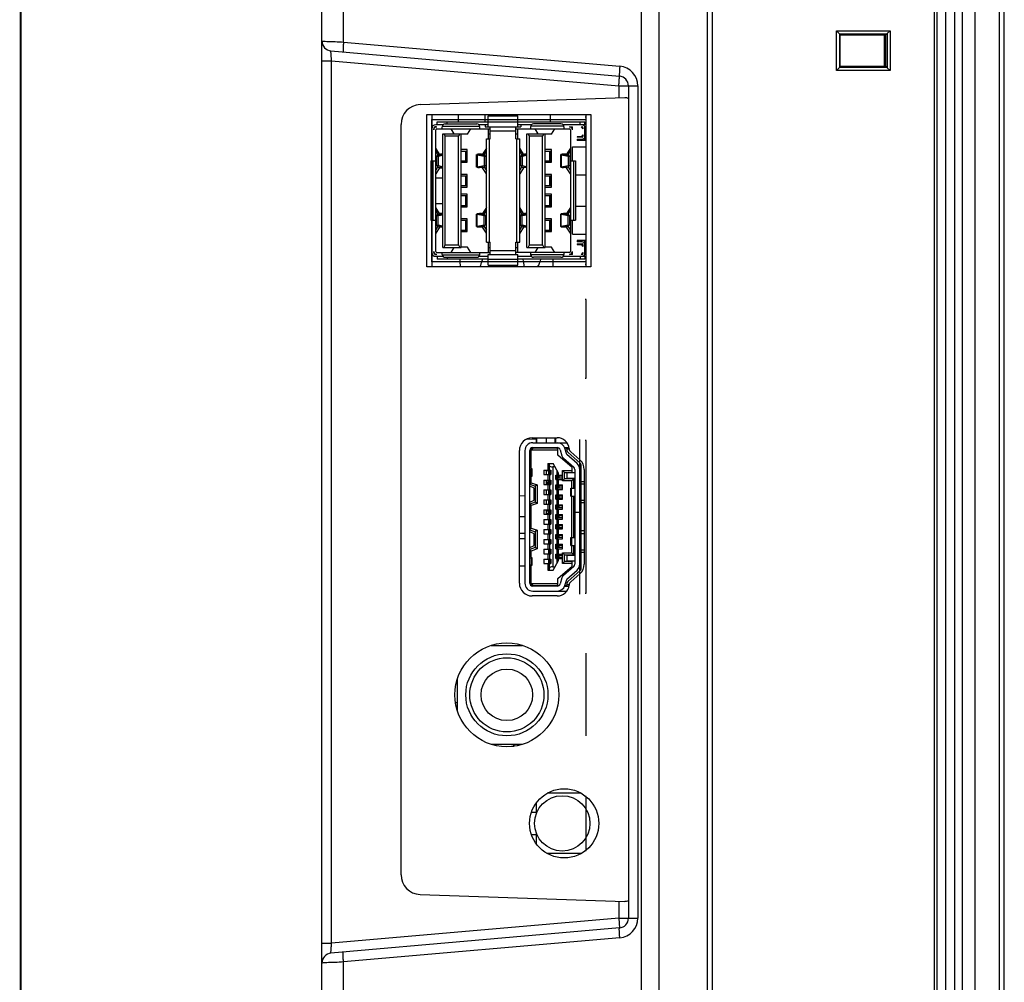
# Model space of a CAD drawing. Header units: millimetres. Extents: x 0 to 1189, y 0 to 841.
# Tile 6 of 37: x 0 to 100, y 498 to 596. Entities that reach past the tile are written whole.
import ezdxf

# ---------------------------------------------------------------- set-up
doc = ezdxf.new("R2010")
doc.units = ezdxf.units.MM
doc.header["$LTSCALE"] = 65.395
doc.layers.get('0').update_dxf_attribs({"linetype": 'CONTINUOUS'})
doc.layers.add('11_COMPONENTS', color=7, linetype='CONTINUOUS')

msp = doc.modelspace()

# ---------------------------------------------------------------- linework, layer by layer
at = {"color": 7, "linetype": 'Continuous', "const_width": 0.2}
msp.add_lwpolyline([(0.1, 0.1), (0.1, 841.1)], dxfattribs=at)
at = {"layer": '11_COMPONENTS', "color": 7, "linetype": 'Continuous'}
for p, q in [((94.557, 382.073), (94.557, 683.073)), ((95.337, 383.602), (95.337, 681.544)), ((96.599, 383.643), (96.599, 681.503)), ((93.657, 384.173), (93.657, 680.973)), ((92.457, 679.174), (92.457, 385.972)), ((92.757, 385.453), (92.757, 679.693)), ((99.056, 386.593), (99.056, 678.553)), ((99.557, 386.593), (99.557, 678.553)), ((69.557, 391.331), (69.557, 673.815)), ((70.057, 391.305), (70.057, 673.842)), ((62.857, 395.583), (62.857, 669.563)), ((64.648, 397.58), (64.648, 667.566)), ((32.743, 593.593), (32.743, 601.573)), ((82.578, 594.732), (88.017, 594.746)), ((82.578, 590.714), (82.578, 594.732)), ((82.888, 594.417), (82.578, 594.732)), ((82.888, 594.417), (87.716, 594.429)), ((82.888, 594.417), (82.911, 594.416)), ((82.911, 591.03), (82.911, 594.416)), ((82.911, 594.416), (82.954, 594.33)), ((87.716, 594.429), (87.557, 594.323)), ((87.717, 594.452), (87.716, 594.429)), ((87.717, 594.452), (88.017, 594.746)), ((87.717, 594.452), (87.717, 590.994)), ((88.017, 594.746), (88.017, 590.701)), ((32.743, 593.593), (60.679, 591.149)), ((82.954, 591.116), (82.954, 594.33)), ((82.954, 594.33), (86.857, 594.33)), ((86.857, 594.323), (86.857, 594.33)), ((86.857, 594.323), (87.557, 594.323)), ((87.457, 591.123), (87.457, 594.323)), ((87.557, 594.323), (87.557, 591.123)), ((31.47, 592.705), (60.645, 590.153)), ((30.557, 591.697), (31.54, 591.697)), ((31.54, 502.449), (31.54, 591.697)), ((31.54, 591.697), (60.575, 589.157)), ((82.888, 591.029), (82.578, 590.714)), ((88.017, 590.701), (82.578, 590.714)), ((82.911, 591.03), (82.888, 591.029)), ((87.716, 591.017), (82.888, 591.029)), ((82.911, 591.03), (82.954, 591.116)), ((86.857, 591.116), (82.954, 591.116)), ((86.857, 591.123), (86.857, 591.116)), ((87.557, 591.123), (86.857, 591.123)), ((87.716, 591.017), (87.557, 591.123)), ((87.716, 591.017), (87.717, 590.994)), ((87.717, 590.994), (88.017, 590.701)), ((60.575, 589.157), (60.575, 587.969)), ((60.575, 589.157), (62.505, 589.157)), ((61.557, 589.157), (61.557, 504.989)), ((62.505, 589.157), (62.505, 504.989)), ((40.488, 587.267), (61.202, 587.991)), ((41.157, 570.873), (41.157, 586.273)), ((41.157, 586.273), (57.757, 586.273)), ((41.657, 571.373), (41.657, 585.773)), ((41.657, 585.773), (57.257, 585.773)), ((41.667, 586.273), (41.667, 581.573)), ((42.217, 585.223), (42.217, 585.523)), ((42.217, 585.523), (47.377, 585.523)), ((43.217, 585.323), (43.217, 585.523)), ((44.319, 586.273), (44.319, 585.523)), ((47.029, 586.273), (47.029, 585.523)), ((47.377, 585.023), (47.377, 586.123)), ((47.377, 586.123), (50.377, 586.123)), ((47.377, 585.523), (50.377, 585.523)), ((47.765, 586.273), (47.765, 586.123)), ((49.257, 586.273), (49.257, 586.123)), ((50.257, 586.273), (50.257, 586.123)), ((50.377, 585.023), (50.377, 586.123)), ((50.377, 585.523), (57.157, 585.523)), ((53.647, 586.273), (53.647, 585.523)), ((56.657, 585.223), (56.657, 585.523)), ((57.157, 585.223), (57.157, 585.523)), ((57.257, 585.973), (57.257, 586.073)), ((57.257, 585.773), (57.257, 571.373)), ((57.757, 586.273), (57.757, 570.873)), ((38.557, 509.377), (38.557, 585.269)), ((41.867, 584.723), (41.867, 584.823)), ((42.804, 585.223), (42.067, 585.223)), ((42.067, 585.023), (42.167, 585.023)), ((42.067, 572.423), (42.067, 584.723)), ((42.167, 584.823), (47.587, 584.823)), ((42.727, 584.823), (42.727, 585.023)), ((42.732, 585.073), (46.523, 585.073)), ((43.027, 585.323), (46.227, 585.323)), ((43.935, 584.323), (43.621, 584.823)), ((45.277, 584.287), (45.614, 584.823)), ((47.377, 585.223), (46.451, 585.223)), ((46.527, 584.823), (46.527, 585.023)), ((47.077, 585.223), (47.077, 585.023)), ((47.077, 585.023), (50.677, 585.023)), ((47.387, 583.793), (47.387, 584.823)), ((47.587, 583.793), (47.587, 585.023)), ((47.587, 584.623), (50.167, 584.623)), ((50.167, 583.793), (50.167, 585.023)), ((50.167, 584.823), (55.587, 584.823)), ((50.367, 583.793), (50.367, 584.823)), ((51.724, 585.223), (50.377, 585.223)), ((50.677, 585.223), (50.677, 585.023)), ((51.647, 585.023), (51.647, 584.823)), ((55.023, 585.073), (51.652, 585.073)), ((54.727, 585.323), (51.947, 585.323)), ((52.435, 584.323), (52.121, 584.823)), ((53.777, 584.287), (54.114, 584.823)), ((57.257, 585.223), (54.951, 585.223)), ((55.027, 585.023), (55.027, 584.823)), ((55.587, 585.023), (55.887, 585.023)), ((55.687, 584.723), (55.687, 572.423)), ((55.887, 584.723), (55.887, 585.023)), ((56.757, 585.023), (56.957, 584.823)), ((56.757, 585.023), (56.857, 585.023)), ((56.957, 584.923), (56.957, 584.823)), ((57.14, 585.023), (57.257, 585.023)), ((57.157, 583.623), (57.157, 585.023)), ((57.257, 584.773), (57.257, 584.873)), ((57.257, 584.773), (57.257, 584.873)), ((57.257, 584.773), (57.257, 584.873)), ((42.787, 572.823), (42.787, 584.323)), ((42.787, 584.323), (44.627, 584.323)), ((43.037, 584.073), (42.912, 584.323)), ((43.037, 573.073), (43.037, 584.073)), ((44.377, 584.073), (43.037, 584.073)), ((44.502, 584.323), (44.377, 584.073)), ((44.377, 573.073), (44.377, 584.073)), ((44.627, 572.823), (44.627, 584.323)), ((45.277, 584.287), (44.627, 584.287)), ((45.272, 584.283), (44.627, 584.283)), ((47.187, 573.353), (47.187, 583.793)), ((47.187, 583.793), (47.587, 583.793)), ((47.387, 584.323), (47.587, 584.323)), ((47.487, 573.353), (47.487, 583.793)), ((50.167, 584.323), (50.367, 584.323)), ((50.167, 583.793), (50.567, 583.793)), ((50.267, 573.353), (50.267, 583.793)), ((50.567, 573.353), (50.567, 583.793)), ((51.287, 572.823), (51.287, 584.323)), ((51.287, 584.323), (53.127, 584.323)), ((51.537, 584.073), (51.412, 584.323)), ((51.537, 573.073), (51.537, 584.073)), ((52.877, 584.073), (51.537, 584.073)), ((53.002, 584.323), (52.877, 584.073)), ((52.877, 573.073), (52.877, 584.073)), ((53.127, 572.823), (53.127, 584.323)), ((53.777, 584.287), (53.127, 584.287)), ((53.772, 584.283), (53.127, 584.283)), ((56.357, 584.023), (56.357, 583.973)), ((56.757, 584.023), (56.357, 584.023)), ((56.857, 583.973), (56.357, 583.973)), ((56.357, 583.773), (56.357, 583.623)), ((56.357, 583.773), (56.857, 583.773)), ((57.257, 583.623), (56.357, 583.623)), ((56.957, 584.223), (56.757, 584.023)), ((56.957, 584.223), (56.957, 584.073)), ((42.455, 582.268), (42.067, 582.875)), ((42.067, 582.561), (42.256, 582.265)), ((45.257, 582.713), (44.627, 582.713)), ((44.627, 582.573), (45.257, 582.573)), ((45.12, 581.573), (45.12, 582.573)), ((45.24, 581.573), (45.24, 582.573)), ((45.257, 581.433), (45.257, 582.713)), ((47.187, 582.875), (46.8, 582.268)), ((46.999, 582.265), (47.187, 582.561)), ((50.955, 582.268), (50.567, 582.875)), ((50.567, 582.561), (50.756, 582.265)), ((53.757, 582.713), (53.127, 582.713)), ((53.127, 582.573), (53.757, 582.573)), ((53.62, 581.573), (53.62, 582.573)), ((53.74, 581.573), (53.74, 582.573)), ((53.757, 581.433), (53.757, 582.713)), ((55.687, 582.875), (55.3, 582.268)), ((55.499, 582.265), (55.687, 582.561)), ((55.887, 581.573), (55.887, 582.983)), ((55.887, 582.983), (57.257, 582.983)), ((41.567, 581.573), (41.567, 575.573)), ((41.567, 581.573), (42.067, 581.573)), ((41.767, 581.573), (41.767, 575.573)), ((42.787, 582.194), (42.134, 582.061)), ((42.134, 582.061), (42.134, 581.095)), ((42.134, 582.061), (42.299, 582.046)), ((42.256, 582.265), (42.256, 582.086)), ((42.299, 582.046), (42.787, 582.145)), ((42.299, 582.046), (42.299, 581.11)), ((42.529, 582.228), (42.529, 582.142)), ((42.529, 582.228), (42.758, 582.225)), ((42.775, 582.252), (42.546, 582.255)), ((42.758, 582.225), (42.758, 582.188)), ((44.627, 581.573), (45.257, 581.573)), ((44.627, 581.433), (45.257, 581.433)), ((46.206, 580.945), (46.206, 582.211)), ((46.257, 582.188), (46.257, 580.968)), ((46.257, 582.188), (46.956, 582.046)), ((47.121, 582.061), (46.422, 582.204)), ((46.709, 582.255), (46.48, 582.252)), ((46.497, 582.225), (46.726, 582.228)), ((46.497, 582.225), (46.497, 582.188)), ((46.726, 582.228), (46.726, 582.142)), ((46.956, 582.046), (47.121, 582.061)), ((46.956, 582.046), (46.956, 581.11)), ((46.999, 582.265), (46.999, 582.086)), ((47.121, 582.061), (47.121, 581.095)), ((51.287, 582.194), (50.634, 582.061)), ((50.634, 582.061), (50.634, 581.095)), ((50.634, 582.061), (50.799, 582.046)), ((50.756, 582.265), (50.756, 582.086)), ((50.799, 582.046), (51.287, 582.145)), ((50.799, 582.046), (50.799, 581.11)), ((51.029, 582.228), (51.029, 582.142)), ((51.029, 582.228), (51.258, 582.225)), ((51.275, 582.252), (51.046, 582.255)), ((51.258, 582.225), (51.258, 582.188)), ((53.127, 581.573), (53.757, 581.573)), ((53.127, 581.433), (53.757, 581.433)), ((54.706, 580.945), (54.706, 582.211)), ((54.757, 582.188), (54.757, 580.968)), ((54.757, 582.188), (55.456, 582.046)), ((55.621, 582.061), (54.922, 582.204)), ((55.209, 582.255), (54.98, 582.252)), ((54.997, 582.225), (55.226, 582.228)), ((54.997, 582.225), (54.997, 582.188)), ((55.226, 582.228), (55.226, 582.142)), ((55.456, 582.046), (55.621, 582.061)), ((55.456, 582.046), (55.456, 581.11)), ((55.499, 582.265), (55.499, 582.086)), ((55.621, 582.061), (55.621, 581.095)), ((55.687, 581.573), (56.187, 581.573)), ((55.987, 581.573), (55.987, 575.573)), ((56.187, 581.573), (56.187, 575.573)), ((42.067, 580.595), (42.256, 580.891)), ((42.455, 580.889), (42.067, 580.281)), ((42.134, 581.095), (42.299, 581.11)), ((42.787, 580.962), (42.134, 581.095)), ((42.256, 581.07), (42.256, 580.891)), ((42.299, 581.11), (42.787, 581.011)), ((42.445, 580.873), (42.787, 580.873)), ((42.529, 581.014), (42.529, 580.928)), ((42.529, 580.928), (42.758, 580.931)), ((42.775, 580.904), (42.546, 580.901)), ((42.758, 580.968), (42.758, 580.931)), ((46.257, 580.968), (46.956, 581.11)), ((47.121, 581.095), (46.422, 580.953)), ((46.709, 580.901), (46.48, 580.904)), ((46.497, 580.968), (46.497, 580.931)), ((46.497, 580.931), (46.726, 580.928)), ((46.726, 581.014), (46.726, 580.928)), ((47.187, 580.281), (46.8, 580.889)), ((46.956, 581.11), (47.121, 581.095)), ((46.999, 581.07), (46.999, 580.891)), ((46.999, 580.891), (47.187, 580.595)), ((50.567, 580.595), (50.756, 580.891)), ((50.955, 580.889), (50.567, 580.281)), ((50.634, 581.095), (50.799, 581.11)), ((51.287, 580.962), (50.634, 581.095)), ((50.756, 581.07), (50.756, 580.891)), ((50.799, 581.11), (51.287, 581.011)), ((51.029, 581.014), (51.029, 580.928)), ((51.029, 580.928), (51.258, 580.931)), ((51.275, 580.904), (51.046, 580.901)), ((51.258, 580.968), (51.258, 580.931)), ((54.757, 580.968), (55.456, 581.11)), ((55.621, 581.095), (54.922, 580.953)), ((55.209, 580.901), (54.98, 580.904)), ((54.997, 580.968), (54.997, 580.931)), ((54.997, 580.931), (55.226, 580.928)), ((55.226, 581.014), (55.226, 580.928)), ((55.687, 580.281), (55.3, 580.889)), ((55.456, 581.11), (55.621, 581.095)), ((55.499, 581.07), (55.499, 580.891)), ((55.499, 580.891), (55.687, 580.595)), ((42.067, 579.873), (42.787, 579.873)), ((45.257, 580.213), (44.627, 580.213)), ((44.627, 580.073), (45.257, 580.073)), ((45.12, 579.073), (45.12, 580.073)), ((45.24, 579.073), (45.24, 580.073)), ((45.257, 578.933), (45.257, 580.213)), ((53.757, 580.213), (53.127, 580.213)), ((53.127, 580.073), (53.757, 580.073)), ((53.62, 579.073), (53.62, 580.073)), ((53.74, 579.073), (53.74, 580.073)), ((53.757, 578.933), (53.757, 580.213)), ((56.187, 580.163), (57.257, 580.163)), ((44.627, 579.073), (45.257, 579.073)), ((44.627, 578.933), (45.257, 578.933)), ((53.127, 579.073), (53.757, 579.073)), ((53.127, 578.933), (53.757, 578.933)), ((45.257, 578.213), (44.627, 578.213)), ((44.627, 578.073), (45.257, 578.073)), ((45.12, 577.073), (45.12, 578.073)), ((45.24, 577.073), (45.24, 578.073)), ((45.257, 576.933), (45.257, 578.213)), ((53.757, 578.213), (53.127, 578.213)), ((53.127, 578.073), (53.757, 578.073)), ((53.62, 577.073), (53.62, 578.073)), ((53.74, 577.073), (53.74, 578.073)), ((53.757, 576.933), (53.757, 578.213)), ((42.067, 577.273), (42.787, 577.273)), ((42.455, 576.258), (42.067, 576.865)), ((42.067, 576.551), (42.256, 576.255)), ((44.627, 577.073), (45.257, 577.073)), ((44.627, 576.933), (45.257, 576.933)), ((47.187, 576.865), (46.8, 576.258)), ((46.999, 576.255), (47.187, 576.551)), ((50.955, 576.258), (50.567, 576.865)), ((50.567, 576.551), (50.756, 576.255)), ((53.127, 577.073), (53.757, 577.073)), ((53.127, 576.933), (53.757, 576.933)), ((55.687, 576.865), (55.3, 576.258)), ((55.499, 576.255), (55.687, 576.551)), ((56.187, 576.983), (57.257, 576.983)), ((41.567, 575.573), (42.067, 575.573)), ((41.667, 575.573), (41.667, 570.873)), ((42.787, 576.184), (42.134, 576.051)), ((42.134, 575.085), (42.134, 576.051)), ((42.134, 576.051), (42.299, 576.036)), ((42.256, 576.076), (42.256, 576.255)), ((42.299, 576.036), (42.787, 576.135)), ((42.299, 575.1), (42.299, 576.036)), ((42.445, 576.273), (42.787, 576.273)), ((42.529, 576.132), (42.529, 576.218)), ((42.529, 576.218), (42.758, 576.215)), ((42.775, 576.242), (42.546, 576.245)), ((42.758, 576.178), (42.758, 576.215)), ((45.257, 575.713), (44.627, 575.713)), ((44.627, 575.573), (45.257, 575.573)), ((45.12, 574.573), (45.12, 575.573)), ((45.24, 574.573), (45.24, 575.573)), ((45.257, 574.433), (45.257, 575.713)), ((46.206, 574.935), (46.206, 576.201)), ((46.257, 574.958), (46.257, 576.178)), ((46.257, 576.178), (46.956, 576.036)), ((47.121, 576.051), (46.422, 576.194)), ((46.709, 576.245), (46.48, 576.242)), ((46.497, 576.215), (46.726, 576.218)), ((46.497, 576.178), (46.497, 576.215)), ((46.726, 576.132), (46.726, 576.218)), ((46.956, 576.036), (47.121, 576.051)), ((46.956, 575.1), (46.956, 576.036)), ((46.999, 576.076), (46.999, 576.255)), ((47.121, 575.085), (47.121, 576.051)), ((51.287, 576.184), (50.634, 576.051)), ((50.634, 575.085), (50.634, 576.051)), ((50.634, 576.051), (50.799, 576.036)), ((50.756, 576.076), (50.756, 576.255)), ((50.799, 576.036), (51.287, 576.135)), ((50.799, 575.1), (50.799, 576.036)), ((51.029, 576.132), (51.029, 576.218)), ((51.029, 576.218), (51.258, 576.215)), ((51.275, 576.242), (51.046, 576.245)), ((51.258, 576.178), (51.258, 576.215)), ((53.757, 575.713), (53.127, 575.713)), ((53.127, 575.573), (53.757, 575.573)), ((53.62, 574.573), (53.62, 575.573)), ((53.74, 574.573), (53.74, 575.573)), ((53.757, 574.433), (53.757, 575.713)), ((54.706, 574.935), (54.706, 576.201)), ((54.757, 574.958), (54.757, 576.178)), ((54.757, 576.178), (55.456, 576.036)), ((55.621, 576.051), (54.922, 576.194)), ((55.209, 576.245), (54.98, 576.242)), ((54.997, 576.215), (55.226, 576.218)), ((54.997, 576.178), (54.997, 576.215)), ((55.226, 576.132), (55.226, 576.218)), ((55.456, 576.036), (55.621, 576.051)), ((55.456, 575.1), (55.456, 576.036)), ((55.499, 576.076), (55.499, 576.255)), ((55.621, 575.085), (55.621, 576.051)), ((55.687, 575.573), (56.187, 575.573)), ((55.887, 574.163), (55.887, 575.573)), ((42.067, 574.585), (42.256, 574.881)), ((42.455, 574.879), (42.067, 574.271)), ((42.134, 575.085), (42.299, 575.1)), ((42.787, 574.952), (42.134, 575.085)), ((42.256, 574.881), (42.256, 575.06)), ((42.299, 575.1), (42.787, 575.001)), ((42.529, 574.918), (42.529, 575.004)), ((42.529, 574.918), (42.758, 574.921)), ((42.775, 574.894), (42.546, 574.891)), ((42.758, 574.921), (42.758, 574.958)), ((44.627, 574.573), (45.257, 574.573)), ((46.257, 574.958), (46.956, 575.1)), ((47.121, 575.085), (46.422, 574.943)), ((46.709, 574.891), (46.48, 574.894)), ((46.497, 574.921), (46.497, 574.958)), ((46.497, 574.921), (46.726, 574.918)), ((46.726, 574.918), (46.726, 575.004)), ((47.187, 574.271), (46.8, 574.879)), ((46.956, 575.1), (47.121, 575.085)), ((46.999, 574.881), (46.999, 575.06)), ((46.999, 574.881), (47.187, 574.585)), ((50.567, 574.585), (50.756, 574.881)), ((50.955, 574.879), (50.567, 574.271)), ((50.634, 575.085), (50.799, 575.1)), ((51.287, 574.952), (50.634, 575.085)), ((50.756, 574.881), (50.756, 575.06)), ((50.799, 575.1), (51.287, 575.001)), ((51.029, 574.918), (51.029, 575.004)), ((51.029, 574.918), (51.258, 574.921)), ((51.275, 574.894), (51.046, 574.891)), ((51.258, 574.921), (51.258, 574.958)), ((53.127, 574.573), (53.757, 574.573)), ((54.757, 574.958), (55.456, 575.1)), ((55.621, 575.085), (54.922, 574.943)), ((55.209, 574.891), (54.98, 574.894)), ((54.997, 574.921), (54.997, 574.958)), ((54.997, 574.921), (55.226, 574.918)), ((55.226, 574.918), (55.226, 575.004)), ((55.687, 574.271), (55.3, 574.879)), ((55.456, 575.1), (55.621, 575.085)), ((55.499, 574.881), (55.499, 575.06)), ((55.499, 574.881), (55.687, 574.585)), ((44.627, 574.433), (45.257, 574.433)), ((53.127, 574.433), (53.757, 574.433)), ((55.887, 574.163), (57.257, 574.163)), ((56.357, 573.523), (56.357, 573.373)), ((57.257, 573.523), (56.357, 573.523)), ((57.157, 572.123), (57.157, 573.523)), ((42.787, 572.823), (44.627, 572.823)), ((42.912, 572.823), (43.037, 573.073)), ((43.037, 573.073), (44.377, 573.073)), ((43.621, 572.323), (43.935, 572.823)), ((44.377, 573.073), (44.502, 572.823)), ((45.272, 572.863), (44.627, 572.863)), ((45.277, 572.859), (44.627, 572.859)), ((45.614, 572.323), (45.277, 572.859)), ((47.187, 573.353), (47.587, 573.353)), ((47.387, 572.323), (47.387, 573.353)), ((47.387, 572.823), (47.587, 572.823)), ((47.587, 572.123), (47.587, 573.353)), ((47.587, 572.523), (50.167, 572.523)), ((50.167, 572.123), (50.167, 573.353)), ((50.167, 573.353), (50.567, 573.353)), ((50.167, 572.823), (50.367, 572.823)), ((50.367, 572.323), (50.367, 573.353)), ((51.287, 572.823), (53.127, 572.823)), ((51.412, 572.823), (51.537, 573.073)), ((51.537, 573.073), (52.877, 573.073)), ((52.121, 572.323), (52.435, 572.823)), ((52.877, 573.073), (53.002, 572.823)), ((53.772, 572.863), (53.127, 572.863)), ((53.777, 572.859), (53.127, 572.859)), ((54.114, 572.323), (53.777, 572.859)), ((56.857, 573.373), (56.357, 573.373)), ((56.357, 573.173), (56.357, 573.123)), ((56.357, 573.173), (56.857, 573.173)), ((56.357, 573.123), (56.757, 573.123)), ((56.757, 573.123), (56.957, 572.923)), ((56.957, 573.073), (56.957, 572.923)), ((41.867, 572.323), (41.867, 572.423)), ((42.167, 572.123), (42.067, 572.123)), ((42.067, 571.923), (42.804, 571.923)), ((42.167, 572.323), (47.587, 572.323)), ((42.217, 571.923), (42.217, 571.623)), ((47.377, 571.623), (42.217, 571.623)), ((42.727, 572.123), (42.727, 572.323)), ((42.732, 572.073), (46.523, 572.073)), ((43.027, 571.823), (46.227, 571.823)), ((43.217, 571.823), (43.217, 571.623)), ((46.451, 571.923), (47.377, 571.923)), ((46.527, 572.123), (46.527, 572.323)), ((47.338, 571.623), (47.377, 571.612)), ((47.377, 571.023), (47.377, 572.123)), ((47.377, 572.123), (50.377, 572.123)), ((47.377, 571.623), (50.377, 571.623)), ((55.587, 572.323), (50.167, 572.323)), ((50.377, 571.023), (50.377, 572.123)), ((50.377, 571.923), (51.724, 571.923)), ((57.157, 571.623), (50.377, 571.623)), ((51.647, 572.323), (51.647, 572.123)), ((55.023, 572.073), (51.652, 572.073)), ((54.727, 571.823), (51.947, 571.823)), ((53.957, 570.873), (53.957, 571.623)), ((54.951, 571.923), (57.257, 571.923)), ((55.027, 572.323), (55.027, 572.123)), ((55.887, 572.123), (55.587, 572.123)), ((55.887, 572.123), (55.887, 572.423)), ((56.657, 571.923), (56.657, 571.623)), ((56.957, 572.323), (56.757, 572.123)), ((56.857, 572.123), (56.757, 572.123)), ((56.957, 572.323), (56.957, 572.223)), ((57.257, 572.123), (57.14, 572.123)), ((57.157, 571.923), (57.157, 571.623)), ((57.257, 572.273), (57.257, 572.373)), ((57.257, 572.273), (57.257, 572.373)), ((57.257, 572.273), (57.257, 572.373)), ((57.757, 570.873), (41.157, 570.873)), ((57.257, 571.373), (41.657, 571.373)), ((47.377, 571.023), (50.377, 571.023)), ((57.257, 571.073), (57.257, 571.173)), ((57.257, 567.523), (57.257, 567.623)), ((57.257, 559.523), (57.257, 559.623)), ((51.827, 553.573), (54.357, 553.573)), ((54.157, 553.073), (54.157, 553.573)), ((54.207, 553.073), (54.207, 553.573)), ((51.244, 553.434), (52.257, 553.452)), ((51.877, 553.073), (55.331, 553.073)), ((51.877, 552.573), (54.356, 552.573)), ((52.787, 552.523), (52.787, 552.573)), ((53.467, 552.523), (53.467, 552.573)), ((53.477, 552.523), (53.477, 552.573)), ((54.477, 552.547), (54.477, 552.523)), ((55.097, 552.573), (55.54, 552.573)), ((55.36, 552.234), (55.307, 552.573)), ((56.627, 553.261), (56.627, 553.386)), ((57.257, 553.273), (57.257, 553.373)), ((50.527, 538.873), (50.527, 552.273)), ((51.077, 552.273), (51.077, 538.873)), ((51.577, 552.273), (51.877, 552.523)), ((51.577, 538.873), (51.577, 552.273)), ((51.727, 552.323), (51.687, 552.364)), ((54.521, 552.523), (51.712, 552.523)), ((51.727, 550.502), (51.727, 552.323)), ((54.427, 552.323), (51.727, 552.323)), ((54.327, 552.523), (54.427, 552.423)), ((54.427, 551.823), (54.427, 552.423)), ((55.877, 550.573), (54.427, 551.823)), ((54.643, 552.361), (54.832, 551.747)), ((55.315, 552.523), (55.121, 552.523)), ((55.31, 551.894), (55.121, 552.508)), ((56.356, 550.963), (55.324, 551.871)), ((55.553, 552.423), (55.331, 552.423)), ((55.442, 552.085), (56.673, 551.003)), ((55.721, 552.144), (56.636, 551.338)), ((51.76, 550.468), (51.586, 550.648)), ((53.407, 550.973), (53.407, 550.298)), ((53.407, 550.973), (53.957, 550.973)), ((53.557, 550.298), (53.557, 550.973)), ((53.907, 550.623), (53.907, 540.523)), ((54.147, 550.623), (53.907, 550.623)), ((54.487, 549.997), (53.957, 550.973)), ((54.994, 551.495), (56.026, 550.588)), ((55.877, 550.073), (55.877, 550.573)), ((56.757, 540.331), (56.757, 550.815)), ((51.577, 550.399), (51.732, 550.419)), ((51.577, 549.747), (51.732, 549.727)), ((51.76, 549.678), (51.586, 549.498)), ((51.727, 549.031), (51.727, 549.645)), ((51.732, 549.727), (51.732, 550.419)), ((51.827, 549.701), (51.827, 550.445)), ((52.997, 550.298), (52.997, 549.848)), ((52.997, 550.298), (53.697, 550.298)), ((52.997, 549.848), (53.697, 549.848)), ((53.257, 550.273), (53.497, 550.273)), ((53.407, 549.848), (53.407, 549.298)), ((53.497, 549.848), (53.497, 550.298)), ((53.557, 549.848), (53.557, 549.298)), ((53.586, 549.848), (53.586, 550.298)), ((53.655, 549.848), (53.655, 550.298)), ((53.667, 549.848), (53.667, 550.298)), ((53.697, 550.298), (53.697, 549.848)), ((54.197, 549.798), (54.197, 549.348)), ((54.197, 549.798), (54.897, 549.798)), ((54.227, 549.348), (54.227, 549.798)), ((54.24, 549.348), (54.24, 549.798)), ((54.309, 549.348), (54.309, 549.798)), ((54.337, 549.798), (54.337, 550.273)), ((54.397, 549.348), (54.397, 549.798)), ((54.897, 549.673), (54.397, 549.673)), ((54.487, 549.798), (54.487, 549.997)), ((54.552, 549.473), (54.552, 549.673)), ((54.877, 549.798), (54.877, 550.273)), ((54.877, 550.273), (55.077, 550.073)), ((54.877, 550.273), (55.877, 550.273)), ((54.897, 549.348), (54.897, 549.798)), ((55.077, 549.423), (55.077, 550.073)), ((55.077, 550.073), (55.877, 550.073)), ((55.327, 550.023), (55.327, 549.473)), ((56.127, 550.023), (55.327, 550.023)), ((56.127, 550.362), (56.127, 546.023)), ((57.077, 550.363), (57.077, 540.784)), ((51.577, 548.926), (51.727, 549.031)), ((51.577, 548.873), (52.127, 548.673)), ((52.027, 548.473), (51.577, 548.673)), ((51.727, 549.031), (52.327, 548.813)), ((52.327, 548.813), (52.127, 548.673)), ((52.127, 548.673), (52.127, 547.073)), ((52.327, 548.813), (52.327, 546.933)), ((52.997, 549.298), (52.997, 548.848)), ((52.997, 549.298), (53.697, 549.298)), ((52.997, 548.848), (53.697, 548.848)), ((53.257, 549.273), (53.497, 549.273)), ((53.257, 549.123), (53.497, 549.123)), ((53.257, 548.971), (53.497, 548.971)), ((53.407, 548.848), (53.407, 548.298)), ((53.497, 548.848), (53.497, 549.298)), ((53.557, 548.848), (53.557, 548.298)), ((53.586, 548.848), (53.586, 549.298)), ((53.655, 548.848), (53.655, 549.298)), ((53.667, 548.848), (53.667, 549.298)), ((53.697, 549.298), (53.697, 548.848)), ((54.197, 549.348), (54.897, 549.348)), ((54.197, 548.798), (54.197, 548.348)), ((54.197, 548.798), (54.897, 548.798)), ((54.227, 548.348), (54.227, 548.798)), ((54.24, 548.348), (54.24, 548.798)), ((54.309, 548.348), (54.309, 548.798)), ((54.337, 548.798), (54.337, 549.348)), ((54.897, 549.473), (54.397, 549.473)), ((54.397, 548.348), (54.397, 548.798)), ((54.897, 548.673), (54.397, 548.673)), ((54.487, 548.798), (54.487, 549.348)), ((54.552, 548.473), (54.552, 548.673)), ((55.077, 549.423), (54.877, 549.223)), ((54.877, 549.223), (54.877, 549.348)), ((55.827, 549.223), (54.877, 549.223)), ((54.897, 548.348), (54.897, 548.798)), ((56.027, 549.423), (55.077, 549.423)), ((55.327, 549.473), (56.127, 549.473)), ((55.827, 549.223), (56.027, 549.423)), ((55.827, 548.473), (55.827, 549.223)), ((56.027, 548.473), (56.027, 549.423)), ((56.757, 549.148), (57.077, 549.148)), ((56.757, 548.898), (57.077, 548.898)), ((50.527, 547.725), (51.077, 547.715)), ((52.027, 547.273), (52.027, 548.473)), ((52.997, 548.298), (52.997, 547.848)), ((52.997, 548.298), (53.697, 548.298)), ((52.997, 547.848), (53.697, 547.848)), ((53.407, 547.848), (53.407, 547.298)), ((53.497, 547.848), (53.497, 548.298)), ((53.557, 547.848), (53.557, 547.298)), ((53.586, 547.848), (53.586, 548.298)), ((53.655, 547.848), (53.655, 548.298)), ((53.667, 547.848), (53.667, 548.298)), ((53.697, 548.298), (53.697, 547.848)), ((54.197, 548.348), (54.897, 548.348)), ((54.197, 547.798), (54.197, 547.348)), ((54.197, 547.798), (54.897, 547.798)), ((54.227, 547.348), (54.227, 547.798)), ((54.24, 547.348), (54.24, 547.798)), ((54.309, 547.348), (54.309, 547.798)), ((54.337, 547.798), (54.337, 548.348)), ((54.897, 548.473), (54.397, 548.473)), ((54.397, 547.348), (54.397, 547.798)), ((54.897, 547.673), (54.397, 547.673)), ((54.487, 547.798), (54.487, 548.348)), ((54.552, 547.473), (54.552, 547.673)), ((54.897, 547.348), (54.897, 547.798)), ((55.727, 547.673), (55.727, 548.473)), ((55.728, 548.473), (56.127, 548.473)), ((55.728, 547.673), (56.127, 547.673)), ((55.802, 547.673), (55.802, 548.473)), ((55.827, 543.473), (55.827, 547.673)), ((56.027, 543.473), (56.027, 547.673)), ((51.577, 547.073), (52.027, 547.273)), ((52.127, 547.073), (51.577, 546.873)), ((51.727, 546.715), (51.577, 546.82)), ((52.327, 546.933), (51.727, 546.715)), ((51.727, 544.431), (51.727, 546.715)), ((52.327, 546.933), (52.127, 547.073)), ((52.997, 547.298), (52.997, 546.848)), ((52.997, 547.298), (53.697, 547.298)), ((52.997, 546.848), (53.697, 546.848)), ((53.407, 546.848), (53.407, 546.298)), ((53.497, 546.848), (53.497, 547.298)), ((53.557, 546.848), (53.557, 546.298)), ((53.586, 546.848), (53.586, 547.298)), ((53.655, 546.848), (53.655, 547.298)), ((53.667, 546.848), (53.667, 547.298)), ((53.697, 547.298), (53.697, 546.848)), ((54.197, 547.348), (54.897, 547.348)), ((54.197, 546.798), (54.197, 546.348)), ((54.197, 546.798), (54.897, 546.798)), ((54.227, 546.348), (54.227, 546.798)), ((54.24, 546.348), (54.24, 546.798)), ((54.309, 546.348), (54.309, 546.798)), ((54.337, 546.798), (54.337, 547.348)), ((54.897, 547.473), (54.397, 547.473)), ((54.397, 546.348), (54.397, 546.798)), ((54.897, 546.673), (54.397, 546.673)), ((54.487, 546.798), (54.487, 547.348)), ((54.552, 546.473), (54.552, 546.673)), ((54.897, 546.348), (54.897, 546.798)), ((56.757, 547.248), (57.077, 547.248)), ((57.077, 546.998), (56.757, 546.998)), ((52.997, 546.298), (52.997, 545.848)), ((52.997, 546.298), (53.697, 546.298)), ((52.997, 545.848), (53.697, 545.848)), ((53.257, 546.223), (53.497, 546.223)), ((53.257, 546.173), (53.497, 546.173)), ((53.257, 545.948), (53.497, 545.948)), ((53.407, 545.848), (53.407, 545.298)), ((53.497, 545.848), (53.497, 546.298)), ((53.557, 545.848), (53.557, 545.298)), ((53.586, 545.848), (53.586, 546.298)), ((53.655, 545.848), (53.655, 546.298)), ((53.667, 545.848), (53.667, 546.298)), ((53.697, 546.298), (53.697, 545.848)), ((54.197, 546.348), (54.897, 546.348)), ((54.197, 545.798), (54.197, 545.348)), ((54.197, 545.798), (54.897, 545.798)), ((54.227, 545.348), (54.227, 545.798)), ((54.24, 545.348), (54.24, 545.798)), ((54.309, 545.348), (54.309, 545.798)), ((54.337, 545.798), (54.337, 546.348)), ((54.897, 546.473), (54.397, 546.473)), ((54.397, 545.348), (54.397, 545.798)), ((54.397, 545.773), (54.897, 545.773)), ((54.897, 545.673), (54.397, 545.673)), ((54.487, 545.798), (54.487, 546.348)), ((54.552, 545.473), (54.552, 545.673)), ((54.897, 545.348), (54.897, 545.798)), ((56.627, 546.023), (56.127, 546.023)), ((56.127, 546.013), (56.127, 540.784)), ((56.627, 546.013), (56.127, 546.013)), ((51.077, 545.573), (50.527, 545.573)), ((52.997, 545.298), (52.997, 544.848)), ((52.997, 545.298), (53.697, 545.298)), ((52.997, 544.848), (53.697, 544.848)), ((53.407, 544.848), (53.407, 544.298)), ((53.497, 544.848), (53.497, 545.298)), ((53.557, 544.848), (53.557, 544.298)), ((53.586, 544.848), (53.586, 545.298)), ((53.655, 544.848), (53.655, 545.298)), ((53.667, 544.848), (53.667, 545.298)), ((53.697, 545.298), (53.697, 544.848)), ((54.197, 545.348), (54.897, 545.348)), ((54.197, 544.798), (54.197, 544.348)), ((54.197, 544.798), (54.897, 544.798)), ((54.227, 544.348), (54.227, 544.798)), ((54.24, 544.348), (54.24, 544.798)), ((54.309, 544.348), (54.309, 544.798)), ((54.337, 544.798), (54.337, 545.348)), ((54.897, 545.473), (54.397, 545.473)), ((54.397, 544.348), (54.397, 544.798)), ((54.897, 544.673), (54.397, 544.673)), ((54.487, 544.798), (54.487, 545.348)), ((54.552, 544.473), (54.552, 544.673)), ((54.897, 544.348), (54.897, 544.798)), ((51.077, 543.898), (50.527, 543.898)), ((51.577, 544.326), (51.727, 544.431)), ((51.577, 544.273), (52.127, 544.073)), ((52.027, 543.873), (51.577, 544.073)), ((51.727, 544.431), (52.327, 544.213)), ((52.027, 542.673), (52.027, 543.873)), ((52.327, 544.213), (52.127, 544.073)), ((52.127, 544.073), (52.127, 542.473)), ((52.327, 544.213), (52.327, 542.333)), ((52.997, 544.298), (52.997, 543.848)), ((52.997, 544.298), (53.697, 544.298)), ((52.997, 543.848), (53.697, 543.848)), ((53.407, 543.848), (53.407, 543.298)), ((53.497, 543.848), (53.497, 544.298)), ((53.557, 543.848), (53.557, 543.298)), ((53.586, 543.848), (53.586, 544.298)), ((53.655, 543.848), (53.655, 544.298)), ((53.667, 543.848), (53.667, 544.298)), ((53.697, 544.298), (53.697, 543.848)), ((54.197, 544.348), (54.897, 544.348)), ((54.197, 543.798), (54.197, 543.348)), ((54.197, 543.798), (54.897, 543.798)), ((54.227, 543.348), (54.227, 543.798)), ((54.24, 543.348), (54.24, 543.798)), ((54.309, 543.348), (54.309, 543.798)), ((54.337, 543.798), (54.337, 544.348)), ((54.897, 544.473), (54.397, 544.473)), ((54.397, 543.348), (54.397, 543.798)), ((54.897, 543.673), (54.397, 543.673)), ((54.487, 543.798), (54.487, 544.348)), ((54.552, 543.473), (54.552, 543.673)), ((54.897, 543.348), (54.897, 543.798)), ((57.077, 544.148), (56.757, 544.148)), ((56.757, 543.898), (57.077, 543.898)), ((50.527, 543.398), (51.077, 543.398)), ((51.577, 542.473), (52.027, 542.673)), ((52.997, 543.298), (52.997, 542.848)), ((52.997, 543.298), (53.697, 543.298)), ((52.997, 542.848), (53.697, 542.848)), ((53.407, 542.848), (53.407, 542.298)), ((53.497, 542.848), (53.497, 543.298)), ((53.557, 542.848), (53.557, 542.298)), ((53.586, 542.848), (53.586, 543.298)), ((53.655, 542.848), (53.655, 543.298)), ((53.667, 542.848), (53.667, 543.298)), ((53.697, 543.298), (53.697, 542.848)), ((54.197, 543.348), (54.897, 543.348)), ((54.197, 542.798), (54.197, 542.348)), ((54.197, 542.798), (54.897, 542.798)), ((54.227, 542.348), (54.227, 542.798)), ((54.24, 542.348), (54.24, 542.798)), ((54.309, 542.348), (54.309, 542.798)), ((54.337, 542.798), (54.337, 543.348)), ((54.897, 543.473), (54.397, 543.473)), ((54.397, 542.348), (54.397, 542.798)), ((54.897, 542.673), (54.397, 542.673)), ((54.487, 542.798), (54.487, 543.348)), ((54.552, 542.473), (54.552, 542.673)), ((54.897, 542.348), (54.897, 542.798)), ((55.727, 542.673), (55.727, 543.473)), ((55.728, 543.473), (56.127, 543.473)), ((55.728, 542.673), (56.127, 542.673)), ((55.802, 543.473), (55.802, 542.673)), ((55.827, 541.923), (55.827, 542.673)), ((56.027, 541.723), (56.027, 542.673)), ((52.127, 542.473), (51.577, 542.273)), ((51.727, 542.115), (51.577, 542.22)), ((51.76, 541.468), (51.586, 541.648)), ((52.327, 542.333), (51.727, 542.115)), ((51.727, 541.502), (51.727, 542.115)), ((52.327, 542.333), (52.127, 542.473)), ((52.997, 542.298), (52.997, 541.848)), ((52.997, 542.298), (53.697, 542.298)), ((52.997, 541.848), (53.697, 541.848)), ((53.407, 541.848), (53.407, 541.298)), ((53.497, 541.848), (53.497, 542.298)), ((53.557, 541.848), (53.557, 541.298)), ((53.586, 541.848), (53.586, 542.298)), ((53.655, 541.848), (53.655, 542.298)), ((53.667, 541.848), (53.667, 542.298)), ((53.697, 542.298), (53.697, 541.848)), ((54.197, 542.348), (54.897, 542.348)), ((54.197, 541.798), (54.197, 541.348)), ((54.197, 541.798), (54.897, 541.798)), ((54.227, 541.348), (54.227, 541.798)), ((54.24, 541.348), (54.24, 541.798)), ((54.309, 541.348), (54.309, 541.798)), ((54.337, 541.798), (54.337, 542.348)), ((54.897, 542.473), (54.397, 542.473)), ((54.397, 541.348), (54.397, 541.798)), ((54.897, 541.673), (54.397, 541.673)), ((54.487, 541.798), (54.487, 542.348)), ((54.552, 541.473), (54.552, 541.673)), ((54.877, 541.798), (54.877, 541.923)), ((54.877, 541.923), (55.077, 541.723)), ((54.877, 541.923), (55.827, 541.923)), ((54.897, 541.348), (54.897, 541.798)), ((55.077, 541.073), (55.077, 541.723)), ((55.077, 541.723), (56.027, 541.723)), ((55.327, 541.673), (55.327, 541.123)), ((56.127, 541.673), (55.327, 541.673)), ((55.827, 541.923), (56.027, 541.723)), ((56.757, 542.248), (57.077, 542.248)), ((56.757, 541.998), (57.077, 541.998)), ((51.577, 541.399), (51.732, 541.419)), ((51.577, 540.747), (51.732, 540.727)), ((51.76, 540.678), (51.586, 540.498)), ((51.727, 538.823), (51.727, 540.645)), ((51.732, 541.419), (51.732, 540.727)), ((51.827, 540.701), (51.827, 541.445)), ((52.997, 541.298), (52.997, 540.848)), ((52.997, 541.298), (53.697, 541.298)), ((52.997, 540.848), (53.697, 540.848)), ((53.407, 540.848), (53.407, 540.173)), ((53.497, 540.848), (53.497, 541.298)), ((53.557, 540.173), (53.557, 540.848)), ((53.586, 540.848), (53.586, 541.298)), ((53.655, 540.848), (53.655, 541.298)), ((53.667, 540.848), (53.667, 541.298)), ((53.697, 541.298), (53.697, 540.848)), ((53.957, 540.173), (54.487, 541.149)), ((54.197, 541.348), (54.897, 541.348)), ((54.337, 540.873), (54.337, 541.348)), ((54.897, 541.473), (54.397, 541.473)), ((54.487, 541.149), (54.487, 541.348)), ((54.877, 540.873), (54.877, 541.348)), ((54.877, 540.873), (55.077, 541.073)), ((55.877, 540.873), (54.877, 540.873)), ((55.877, 541.073), (55.077, 541.073)), ((55.327, 541.123), (56.127, 541.123)), ((55.877, 540.573), (55.877, 541.073)), ((51.077, 540.573), (50.527, 540.573)), ((53.407, 540.173), (53.957, 540.173)), ((53.907, 540.523), (54.147, 540.523)), ((54.427, 539.323), (55.877, 540.573)), ((56.026, 540.558), (54.994, 539.651)), ((55.324, 539.275), (56.356, 540.183)), ((56.673, 540.143), (55.442, 539.061)), ((56.636, 539.808), (55.721, 539.002)), ((51.877, 538.623), (51.577, 538.873)), ((51.687, 538.782), (51.727, 538.823)), ((51.712, 538.623), (54.521, 538.623)), ((51.727, 538.823), (54.427, 538.823)), ((52.787, 538.623), (52.787, 538.573)), ((53.467, 538.623), (53.467, 538.573)), ((53.477, 538.573), (53.477, 538.623)), ((54.427, 538.723), (54.327, 538.623)), ((54.427, 538.723), (54.427, 539.323)), ((54.477, 538.623), (54.477, 538.599)), ((54.832, 539.4), (54.643, 538.785)), ((55.121, 538.638), (55.31, 539.253)), ((55.121, 538.623), (55.315, 538.623)), ((55.307, 538.573), (55.36, 538.912)), ((55.331, 538.723), (55.553, 538.723)), ((54.356, 538.573), (51.877, 538.573)), ((51.877, 538.073), (55.331, 538.073)), ((55.097, 538.573), (55.54, 538.573)), ((56.627, 537.761), (56.627, 537.886)), ((57.257, 537.773), (57.257, 537.873)), ((54.357, 537.573), (51.827, 537.573)), ((47.663, 532.573), (50.852, 532.573)), ((57.257, 531.773), (57.257, 531.673)), ((57.257, 530.773), (57.257, 530.673)), ((44.257, 525.979), (44.257, 529.167)), ((44.257, 526.748), (44.075, 526.748)), ((44.18, 526.248), (44.257, 526.248)), ((47.663, 522.573), (50.852, 522.573)), ((49.792, 522.373), (49.952, 522.373)), ((50.399, 522.45), (50.399, 522.573)), ((50.575, 522.493), (50.575, 522.573)), ((56.771, 517.623), (53.344, 517.623)), ((57.257, 517.273), (57.257, 517.373)), ((52.257, 515.613), (52.257, 516.672)), ((51.746, 515.703), (52.259, 515.694)), ((51.746, 513.443), (52.259, 513.452)), ((52.257, 512.474), (52.257, 513.533)), ((57.257, 511.773), (57.257, 511.873)), ((56.771, 511.523), (53.344, 511.523)), ((40.488, 507.379), (61.202, 506.655)), ((60.575, 506.677), (60.575, 504.989)), ((60.575, 504.989), (31.54, 502.449)), ((60.575, 504.989), (62.505, 504.989)), ((60.645, 503.993), (31.47, 501.441)), ((60.679, 502.997), (32.743, 500.553)), ((30.557, 502.449), (31.54, 502.449)), ((32.743, 496.51), (32.743, 500.553))]:
    msp.add_line(p, q, dxfattribs=at)
at = {"layer": '11_COMPONENTS', "linetype": 'Continuous'}
msp.add_line((30.557, 466.443), (30.557, 598.774), dxfattribs=at)
at = {"layer": '11_COMPONENTS', "color": 7, "linetype": 'Continuous'}
for points, const_width in [([(57.257, 586.273), (57.257, 585.773)], 0.149), ([(57.257, 571.373), (57.257, 570.873)], 0.149), ([(57.257, 559.573), (57.257, 567.573)], 0.119), ([(52.257, 553.573), (52.257, 553.073)], 0.149), ([(53.257, 553.573), (53.257, 553.073)], 0.149), ([(52.257, 552.573), (52.257, 552.523)], 0.149), ([(56.627, 537.823), (56.627, 553.323)], 0.149), ([(57.257, 537.823), (57.257, 553.323)], 0.119), ([(53.257, 550.298), (53.257, 549.848)], 0.149), ([(53.257, 549.298), (53.257, 548.848)], 0.149), ([(53.257, 548.298), (53.257, 547.848)], 0.149), ([(53.257, 547.298), (53.257, 546.848)], 0.149), ([(53.257, 546.298), (53.257, 545.848)], 0.149), ([(57.257, 523.423), (57.257, 531.723)], 0.119), ([(57.257, 517.295), (57.257, 516.015)], 0.149), ([(57.257, 517.295), (57.257, 517.323)], 0.119), ([(57.257, 513.131), (57.257, 516.015)], 0.119), ([(57.257, 513.131), (57.257, 511.851)], 0.149), ([(57.257, 511.823), (57.257, 511.851)], 0.119)]:
    msp.add_lwpolyline(points, dxfattribs=dict(at, const_width=const_width))
for centre, radius in [((49.257, 527.573), 5.25), ((49.257, 527.573), 4.15), ((49.257, 527.573), 3.75), ((49.257, 527.573), 2.6), ((55.057, 514.573), 3.5), ((54.857, 514.573), 2.8)]:
    msp.add_circle(centre, radius, dxfattribs=at)
for centre, radius, start, end in [((31.557, 593.702), 1, 180, 265), ((60.505, 589.157), 2, 0.00001, 84.99999), ((60.557, 589.157), 1, 0, 85), ((40.557, 585.269), 2, 92, 180), ((42.067, 584.823), 0.4, 90, 180), ((42.167, 584.723), 0.3, 90, 180), ((42.067, 584.823), 0.2, 90, 180), ((42.167, 584.723), 0.1, 90, 180), ((43.027, 585.023), 0.3, 90, 180), ((46.227, 585.023), 0.3, 0, 90), ((51.947, 585.023), 0.3, 90, 180), ((54.727, 585.023), 0.3, 0, 90), ((55.587, 584.723), 0.3, 0, 90), ((55.587, 584.723), 0.1, 0, 90), ((56.857, 584.923), 0.3, 0, 90), ((56.857, 584.923), 0.1, 0, 90), ((56.857, 584.073), 0.3, 270, 0), ((56.857, 584.073), 0.1, 270, 0), ((56.857, 573.073), 0.3, 0, 90), ((56.857, 573.073), 0.1, 0, 90), ((42.067, 572.323), 0.4, 180, 270), ((42.167, 572.423), 0.3, 180, 270), ((42.067, 572.323), 0.2, 180, 270), ((42.167, 572.423), 0.1, 180, 270), ((43.027, 572.123), 0.3, 180, 270), ((-14.707, 567.053), 59.409, 3.68538, 4.41121), ((46.227, 572.123), 0.3, 270, 0), ((11.454, 564.946), 40.01, 8.51851, 9.60588), ((51.947, 572.123), 0.3, 180, 270), ((50.757, 572.065), 2, 323.38348, 347.21705), ((54.727, 572.123), 0.3, 270, 0), ((55.587, 572.423), 0.3, 270, 0), ((55.587, 572.423), 0.1, 270, 0), ((56.857, 572.223), 0.3, 270, 0), ((56.857, 572.223), 0.1, 270, 0), ((42.459, 574.065), 5.838, 326.85535, 328.25565), ((42.416, 574.092), 5.889, 328.254, 328.5907), ((51.827, 552.273), 1.3, 90, 180), ((54.357, 552.373), 1.2, 4.94071, 90), ((51.877, 552.273), 0.8, 90, 180), ((51.877, 552.273), 0.3, 90, 180), ((54.356, 552.273), 0.8, 17.10273, 90), ((54.356, 552.273), 0.3, 17.10273, 90), ((55.357, 551.908), 0.55, 197.10273, 228.65222), ((55.357, 551.908), 0.05, 197.10273, 228.65222), ((55.607, 552.273), 0.25, 188.8958, 228.65222), ((56.051, 552.519), 0.5, 184.94071, 228.651), ((55.827, 550.362), 0.3, 0, 48.65222), ((55.827, 550.362), 0.8, 0, 48.65222), ((55.777, 550.363), 1.3, 0, 48.651), ((56.507, 550.815), 0.25, 0, 48.65222), ((55.827, 540.784), 0.3, 311.34778, 0), ((55.827, 540.784), 0.8, 311.34778, 0), ((55.777, 540.784), 1.3, 311.349, 0), ((55.357, 539.238), 0.55, 131.34778, 162.89727), ((56.507, 540.331), 0.25, 311.34778, 0), ((51.827, 538.873), 1.3, 180, 270), ((51.877, 538.873), 0.8, 180, 270), ((51.877, 538.873), 0.3, 180, 270), ((54.356, 538.873), 0.3, 270, 342.89727), ((54.356, 538.873), 0.8, 270, 342.89727), ((54.357, 538.773), 1.2, 270, 355.05929), ((55.357, 539.238), 0.05, 131.34778, 162.89727), ((55.607, 538.873), 0.25, 131.34778, 171.1042), ((56.051, 538.627), 0.5, 131.349, 175.05929), ((55.682, 522.773), 5.745, 181.9952, 184.0131), ((55.682, 522.773), 5.74, 181.99671, 184.00983), ((40.557, 509.377), 2, 180, 268), ((60.557, 504.989), 1, 275, 0), ((60.505, 504.989), 2, 275.00001, 359.99999), ((31.557, 500.445), 1, 95, 180)]:
    msp.add_arc(centre, radius, start, end, dxfattribs=at)
for centre, major_axis, ratio, start_param, end_param in [((45.272, 584.881), (0, 0.599), 0.077043, -3.141593, -3.01942), ((53.772, 584.881), (0, 0.599), 0.077043, -3.141593, -3.01942), ((42.555, 582.269), (0.3, 0), 0.137212, -3.054326, -1.658063), ((42.555, 582.269), (0.101, 0), 0.137212, -3.054326, -1.658063), ((42.749, 582.211), (0.101, 0), 0.137212, 1.181421, 1.48353), ((42.749, 582.211), (0.3, 0), 0.137212, 1.442949, 1.48353), ((46.506, 582.211), (0.3, 0), 0.137212, 7.941248, 10.01819), ((46.506, 582.211), (0.101, 0), 0.137212, 1.658063, 3.735005), ((46.7, 582.269), (0.101, 0), 0.137212, -1.48353, -0.087266), ((46.7, 582.269), (0.3, 0), 0.137212, -1.48353, -0.087266), ((51.055, 582.269), (0.3, 0), 0.137212, -3.054326, -1.658063), ((51.055, 582.269), (0.101, 0), 0.137212, -3.054326, -1.658063), ((51.249, 582.211), (0.101, 0), 0.137212, 1.181421, 1.48353), ((51.249, 582.211), (0.3, 0), 0.137212, 1.442949, 1.48353), ((55.006, 582.211), (0.3, 0), 0.137212, 7.941248, 10.01819), ((55.006, 582.211), (0.101, 0), 0.137212, 1.658063, 3.735005), ((55.2, 582.269), (0.101, 0), 0.137212, -1.48353, -0.087266), ((55.2, 582.269), (0.3, 0), 0.137212, -1.48353, -0.087266), ((42.555, 580.887), (0.3, 0), 0.137212, 1.658063, 3.054326), ((42.555, 580.887), (0.101, 0), 0.137212, 1.658063, 3.054326), ((42.749, 580.945), (0.101, 0), 0.137212, -1.48353, -1.181421), ((42.749, 580.945), (0.3, 0), 0.137212, -1.48353, -1.442949), ((46.506, 580.945), (0.3, 0), 0.137212, 2.548181, 4.625123), ((46.506, 580.945), (0.101, 0), 0.137212, 8.831366, 10.908308), ((46.7, 580.887), (0.101, 0), 0.137212, 0.087266, 1.48353), ((46.7, 580.887), (0.3, 0), 0.137212, 0.087266, 1.48353), ((51.055, 580.887), (0.3, 0), 0.137212, 1.658063, 3.054326), ((51.055, 580.887), (0.101, 0), 0.137212, 1.658063, 3.054326), ((51.249, 580.945), (0.101, 0), 0.137212, -1.48353, -1.181421), ((51.249, 580.945), (0.3, 0), 0.137212, -1.48353, -1.442949), ((55.006, 580.945), (0.3, 0), 0.137212, 2.548181, 4.625123), ((55.006, 580.945), (0.101, 0), 0.137212, 8.831366, 10.908308), ((55.2, 580.887), (0.101, 0), 0.137212, 0.087266, 1.48353), ((55.2, 580.887), (0.3, 0), 0.137212, 0.087266, 1.48353), ((42.555, 576.259), (0.3, 0), 0.137212, -3.054326, -1.658063), ((42.555, 576.259), (0.101, 0), 0.137212, -3.054326, -1.658063), ((42.749, 576.201), (0.101, 0), 0.137212, 1.181421, 1.48353), ((42.749, 576.201), (0.3, 0), 0.137212, 1.442949, 1.48353), ((46.506, 576.201), (0.3, 0), 0.137212, 7.941248, 10.01819), ((46.506, 576.201), (0.101, 0), 0.137212, 1.658063, 3.735005), ((46.7, 576.259), (0.101, 0), 0.137212, -1.48353, -0.087266), ((46.7, 576.259), (0.3, 0), 0.137212, -1.48353, -0.087266), ((51.055, 576.259), (0.3, 0), 0.137212, -3.054326, -1.658063), ((51.055, 576.259), (0.101, 0), 0.137212, -3.054326, -1.658063), ((51.249, 576.201), (0.101, 0), 0.137212, 1.181421, 1.48353), ((51.249, 576.201), (0.3, 0), 0.137212, 1.442949, 1.48353), ((55.006, 576.201), (0.3, 0), 0.137212, 7.941248, 10.01819), ((55.006, 576.201), (0.101, 0), 0.137212, 1.658063, 3.735005), ((55.2, 576.259), (0.101, 0), 0.137212, -1.48353, -0.087266), ((55.2, 576.259), (0.3, 0), 0.137212, -1.48353, -0.087266), ((42.555, 574.877), (0.3, 0), 0.137212, 1.658063, 3.054326), ((42.555, 574.877), (0.101, 0), 0.137212, 1.658063, 3.054326), ((42.749, 574.935), (0.101, 0), 0.137212, -1.48353, -1.181421), ((42.749, 574.935), (0.3, 0), 0.137212, -1.48353, -1.442949), ((46.506, 574.935), (0.3, 0), 0.137212, 2.548181, 4.625123), ((46.506, 574.935), (0.101, 0), 0.137212, 8.831366, 10.908308), ((46.7, 574.877), (0.101, 0), 0.137212, 0.087266, 1.48353), ((46.7, 574.877), (0.3, 0), 0.137212, 0.087266, 1.48353), ((51.055, 574.877), (0.3, 0), 0.137212, 1.658063, 3.054326), ((51.055, 574.877), (0.101, 0), 0.137212, 1.658063, 3.054326), ((51.249, 574.935), (0.101, 0), 0.137212, -1.48353, -1.181421), ((51.249, 574.935), (0.3, 0), 0.137212, -1.48353, -1.442949), ((55.006, 574.935), (0.3, 0), 0.137212, 2.548181, 4.625123), ((55.006, 574.935), (0.101, 0), 0.137212, 8.831366, 10.908308), ((55.2, 574.877), (0.101, 0), 0.137212, 0.087266, 1.48353), ((55.2, 574.877), (0.3, 0), 0.137212, 0.087266, 1.48353), ((45.272, 572.265), (0, 0.599), 0.077043, -0.122173, 0), ((53.772, 572.265), (0, 0.599), 0.077043, -0.122173, 0), ((53.907, 550.746), (0.35, 0), 0.35, -3.141593, -1.570796), ((51.127, 550.445), (0.7, 0), 0.075342, -0.528557, 0.442911), ((51.127, 549.701), (0.7, 0), 0.075342, 5.840274, 6.811742), ((51.127, 541.445), (0.7, 0), 0.075342, -0.528557, 0.442911), ((51.127, 540.701), (0.7, 0), 0.075342, 5.840274, 6.811742), ((53.907, 540.401), (0.35, 0), 0.35, 1.570796, 3.141593)]:
    msp.add_ellipse(centre, major_axis=major_axis, ratio=ratio, start_param=start_param, end_param=end_param, dxfattribs=at)
for points, knots in [([(30.557, 593.702), (30.548, 593.704), (30.667, 593.689), (30.713, 593.69), (30.963, 593.669), (31.328, 593.65), (31.958, 593.637), (32.457, 593.612), (32.743, 593.593)], [0, 0, 0, 0, 0.013199, 0.076385, 0.154035, 0.309163, 0.607199, 1, 1, 1, 1]), ([(32.743, 593.593), (32.732, 593.467), (32.718, 593.283), (32.704, 593.048), (32.697, 592.9), (32.694, 592.777), (32.694, 592.687), (32.698, 592.63), (32.702, 592.605), (32.706, 592.597), (32.709, 592.597)], [0, 0, 0, 0, 0.381231, 0.553313, 0.704206, 0.828123, 0.920427, 0.977834, 0.993008, 1, 1, 1, 1]), ([(31.54, 591.697), (31.534, 591.762), (31.524, 591.89), (31.509, 592.076), (31.495, 592.248), (31.484, 592.399), (31.477, 592.509), (31.473, 592.583), (31.47, 592.625), (31.469, 592.658), (31.468, 592.684), (31.47, 592.695), (31.469, 592.706), (31.47, 592.705)], [0, 0, 0, 0, 0.193964, 0.380826, 0.55355, 0.705452, 0.830473, 0.881257, 0.923505, 0.956766, 0.980715, 0.995114, 1, 1, 1, 1]), ([(60.679, 591.149), (60.668, 591.023), (60.654, 590.839), (60.64, 590.604), (60.633, 590.455), (60.63, 590.333), (60.63, 590.242), (60.634, 590.186), (60.638, 590.161), (60.642, 590.153), (60.645, 590.153)], [0, 0, 0, 0, 0.381231, 0.553313, 0.704206, 0.828123, 0.920427, 0.977834, 0.993008, 1, 1, 1, 1]), ([(60.575, 589.157), (60.581, 589.221), (60.591, 589.348), (60.607, 589.533), (60.62, 589.703), (60.631, 589.852), (60.638, 589.96), (60.642, 590.032), (60.645, 590.074), (60.646, 590.106), (60.647, 590.132), (60.645, 590.143), (60.646, 590.153), (60.645, 590.153)], [0, 0, 0, 0, 0.194995, 0.382605, 0.555358, 0.706812, 0.831093, 0.881521, 0.923458, 0.956535, 0.980409, 0.994888, 1, 1, 1, 1]), ([(61.202, 587.991), (61.297, 587.994), (61.464, 587.993), (61.556, 587.811), (61.557, 587.716), (61.557, 587.662)], [0, 0, 0, 0, 0.500873, 0.718354, 1, 1, 1, 1]), ([(46.784, 571.623), (46.766, 571.558), (46.692, 571.305), (46.604, 571.055), (46.53, 570.873)], [0, 0, 0, 0, 0.254863, 1, 1, 1, 1]), ([(49.726, 522.346), (49.734, 522.354), (49.755, 522.368), (49.779, 522.373), (49.792, 522.373)], [0, 0, 0, 0, 0.472222, 1, 1, 1, 1]), ([(61.557, 506.984), (61.557, 506.93), (61.556, 506.835), (61.464, 506.653), (61.297, 506.652), (61.202, 506.655)], [0, 0, 0, 0, 0.281652, 0.499144, 1, 1, 1, 1]), ([(60.575, 504.989), (60.581, 504.925), (60.591, 504.798), (60.607, 504.613), (60.62, 504.444), (60.631, 504.295), (60.638, 504.186), (60.642, 504.114), (60.645, 504.072), (60.646, 504.04), (60.647, 504.015), (60.645, 504.003), (60.646, 503.993), (60.645, 503.993)], [0, 0, 0, 0, 0.194994, 0.382605, 0.555358, 0.706812, 0.831093, 0.881521, 0.923458, 0.956535, 0.980409, 0.994888, 1, 1, 1, 1]), ([(60.679, 502.997), (60.668, 503.124), (60.654, 503.308), (60.64, 503.542), (60.633, 503.691), (60.63, 503.814), (60.63, 503.904), (60.634, 503.961), (60.638, 503.985), (60.642, 503.993), (60.645, 503.993)], [0, 0, 0, 0, 0.381231, 0.553313, 0.704206, 0.828123, 0.920427, 0.977834, 0.993008, 1, 1, 1, 1]), ([(31.47, 501.441), (31.469, 501.441), (31.47, 501.451), (31.468, 501.462), (31.469, 501.488), (31.47, 501.521), (31.473, 501.564), (31.477, 501.637), (31.484, 501.747), (31.495, 501.898), (31.509, 502.07), (31.524, 502.256), (31.534, 502.384), (31.54, 502.449)], [0, 0, 0, 0, 0.004885, 0.019283, 0.043229, 0.076487, 0.118734, 0.169517, 0.294536, 0.446434, 0.61916, 0.806033, 1, 1, 1, 1]), ([(32.743, 500.553), (32.732, 500.68), (32.718, 500.863), (32.704, 501.098), (32.697, 501.247), (32.694, 501.369), (32.694, 501.46), (32.698, 501.516), (32.702, 501.541), (32.706, 501.549), (32.709, 501.549)], [0, 0, 0, 0, 0.381233, 0.553315, 0.704208, 0.828126, 0.92043, 0.977837, 0.993009, 1, 1, 1, 1]), ([(32.743, 500.553), (32.458, 500.535), (31.958, 500.509), (31.328, 500.496), (30.963, 500.478), (30.713, 500.456), (30.667, 500.457), (30.548, 500.443), (30.557, 500.445)], [0, 0, 0, 0, 0.392669, 0.690787, 0.845954, 0.92361, 0.9868, 1, 1, 1, 1])]:
    msp.add_open_spline(points, degree=3, knots=knots, dxfattribs=at)

doc.saveas('drawing.dxf')
